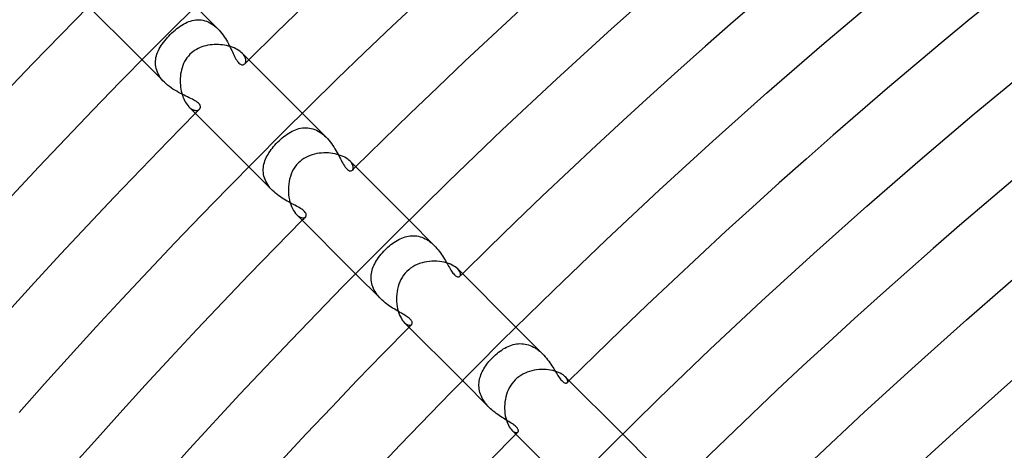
# Model space of a CAD drawing. Header units: millimetres. Extents: x -430 to 430, y -430 to 430.
# Tile 33 of 116: x -249 to -197, y 219 to 242. Entities that reach past the tile are written whole.
import ezdxf

# ---------------------------------------------------------------- set-up
doc = ezdxf.new("R2010")
doc.units = ezdxf.units.MM
doc.layers.add('HIDDEN', color=7, linetype='Continuous')
doc.layers.add('THICK', color=7, linetype='Continuous')

msp = doc.modelspace()

# ---------------------------------------------------------------- linework, layer by layer
at = {"layer": 'HIDDEN'}
for p, q in [((-238.517, 241.346), (-239.705, 242.534)), ((-240.598, 241.423), (-240.508, 241.486)), ((-240.508, 241.486), (-240.419, 241.544)), ((-240.419, 241.544), (-240.329, 241.598)), ((-240.329, 241.598), (-240.238, 241.646)), ((-240.238, 241.646), (-240.147, 241.689)), ((-240.147, 241.689), (-240.056, 241.727)), ((-240.056, 241.727), (-239.963, 241.758)), ((-239.963, 241.758), (-239.871, 241.784)), ((-239.871, 241.784), (-239.777, 241.803)), ((-239.777, 241.803), (-239.684, 241.816)), ((-239.684, 241.816), (-239.59, 241.822)), ((-239.59, 241.822), (-239.496, 241.821)), ((-239.496, 241.821), (-239.401, 241.813)), ((-239.401, 241.813), (-239.307, 241.798)), ((-239.307, 241.798), (-239.212, 241.775)), ((-239.212, 241.775), (-239.119, 241.745)), ((-239.119, 241.745), (-239.027, 241.707)), ((-239.027, 241.707), (-238.937, 241.663)), ((-238.937, 241.663), (-238.848, 241.612)), ((-238.848, 241.612), (-238.76, 241.553)), ((-238.76, 241.553), (-238.676, 241.489)), ((-238.676, 241.489), (-238.594, 241.419)), ((-241.191, 240.88), (-241.116, 240.961)), ((-241.116, 240.961), (-241.039, 241.039)), ((-241.039, 241.039), (-240.952, 241.125)), ((-240.952, 241.125), (-240.864, 241.206)), ((-240.864, 241.206), (-240.776, 241.282)), ((-240.776, 241.282), (-240.687, 241.355)), ((-240.687, 241.355), (-240.598, 241.423)), ((-238.594, 241.419), (-238.516, 241.345)), ((-238.516, 241.345), (-238.442, 241.266)), ((-238.442, 241.266), (-238.37, 241.184)), ((-238.37, 241.184), (-238.302, 241.099)), ((-238.302, 241.099), (-238.238, 241.012)), ((-238.238, 241.012), (-238.176, 240.923)), ((-241.576, 240.367), (-241.522, 240.455)), ((-241.522, 240.455), (-241.463, 240.542)), ((-241.463, 240.542), (-241.401, 240.627)), ((-241.401, 240.627), (-241.334, 240.713)), ((-241.334, 240.713), (-241.264, 240.797)), ((-241.264, 240.797), (-241.191, 240.88)), ((-238.176, 240.923), (-238.118, 240.833)), ((-238.118, 240.833), (-238.063, 240.742)), ((-238.063, 240.742), (-238.011, 240.651)), ((-238.011, 240.651), (-237.962, 240.559)), ((-237.962, 240.559), (-237.915, 240.469)), ((-237.915, 240.469), (-237.87, 240.379)), ((-241.794, 239.824), (-241.772, 239.917)), ((-241.772, 239.917), (-241.743, 240.009)), ((-241.743, 240.009), (-241.709, 240.1)), ((-241.709, 240.1), (-241.67, 240.19)), ((-241.67, 240.19), (-241.625, 240.279)), ((-241.625, 240.279), (-241.576, 240.367)), ((-237.87, 240.379), (-237.827, 240.291)), ((-237.827, 240.291), (-237.786, 240.206)), ((-237.786, 240.206), (-237.746, 240.122)), ((-237.746, 240.122), (-237.708, 240.042)), ((-237.708, 240.042), (-237.67, 239.963)), ((-237.67, 239.963), (-237.633, 239.887)), ((-237.168, 239.992), (-237.219, 240.048)), ((-237.126, 239.937), (-237.168, 239.992)), ((-237.091, 239.882), (-237.126, 239.937)), ((-241.346, 238.517), (-242.533, 239.705)), ((-241.822, 239.539), (-241.82, 239.635)), ((-241.817, 239.444), (-241.822, 239.539)), ((-241.82, 239.635), (-241.81, 239.73)), ((-241.805, 239.347), (-241.817, 239.444)), ((-241.81, 239.73), (-241.794, 239.824)), ((-237.633, 239.887), (-237.595, 239.815)), ((-237.595, 239.815), (-237.557, 239.746)), ((-237.557, 239.746), (-237.518, 239.683)), ((-237.518, 239.683), (-237.479, 239.625)), ((-237.479, 239.625), (-237.439, 239.575)), ((-237.439, 239.575), (-237.399, 239.533)), ((-237.399, 239.533), (-237.36, 239.499)), ((-237.36, 239.499), (-237.322, 239.473)), ((-237.322, 239.473), (-237.284, 239.455)), ((-237.284, 239.455), (-237.246, 239.445)), ((-237.246, 239.445), (-237.211, 239.442)), ((-237.211, 239.442), (-237.177, 239.445)), ((-237.177, 239.445), (-237.146, 239.455)), ((-237.146, 239.455), (-237.118, 239.471)), ((-237.118, 239.471), (-237.093, 239.491)), ((-237.093, 239.491), (-237.069, 239.519)), ((-237.064, 239.828), (-237.091, 239.882)), ((-237.069, 239.519), (-237.051, 239.552)), ((-237.045, 239.775), (-237.064, 239.828)), ((-237.051, 239.552), (-237.037, 239.59)), ((-237.033, 239.725), (-237.045, 239.775)), ((-237.037, 239.59), (-237.03, 239.631)), ((-237.028, 239.676), (-237.033, 239.725)), ((-237.03, 239.631), (-237.028, 239.676)), ((-241.785, 239.251), (-241.805, 239.347)), ((-241.757, 239.154), (-241.785, 239.251)), ((-241.721, 239.058), (-241.757, 239.154)), ((-241.677, 238.963), (-241.721, 239.058)), ((-241.625, 238.869), (-241.677, 238.963)), ((-241.565, 238.778), (-241.625, 238.869)), ((-241.499, 238.688), (-241.565, 238.778)), ((-241.425, 238.601), (-241.499, 238.688)), ((-241.345, 238.516), (-241.425, 238.601)), ((-241.263, 238.438), (-241.345, 238.516)), ((-241.176, 238.363), (-241.263, 238.438)), ((-241.086, 238.292), (-241.176, 238.363)), ((-240.992, 238.224), (-241.086, 238.292)), ((-240.896, 238.159), (-240.992, 238.224)), ((-240.798, 238.097), (-240.896, 238.159)), ((-240.699, 238.039), (-240.798, 238.097)), ((-240.6, 237.984), (-240.699, 238.039)), ((-240.501, 237.931), (-240.6, 237.984)), ((-240.403, 237.881), (-240.501, 237.931)), ((-240.306, 237.834), (-240.403, 237.881)), ((-240.211, 237.788), (-240.306, 237.834)), ((-240.118, 237.744), (-240.211, 237.788)), ((-240.029, 237.702), (-240.118, 237.744)), ((-239.942, 237.66), (-240.029, 237.702)), ((-239.861, 237.619), (-239.942, 237.66)), ((-239.785, 237.578), (-239.861, 237.619)), ((-239.715, 237.538), (-239.785, 237.578)), ((-239.652, 237.497), (-239.715, 237.538)), ((-239.596, 237.456), (-239.652, 237.497)), ((-239.548, 237.415), (-239.596, 237.456)), ((-239.509, 237.373), (-239.548, 237.415)), ((-239.48, 237.334), (-239.509, 237.373)), ((-239.46, 237.297), (-239.48, 237.334)), ((-239.448, 237.264), (-239.46, 237.297)), ((-240.048, 237.219), (-239.995, 237.171)), ((-239.995, 237.171), (-239.943, 237.13)), ((-239.943, 237.13), (-239.891, 237.096)), ((-239.891, 237.096), (-239.84, 237.069)), ((-239.84, 237.069), (-239.79, 237.05)), ((-239.79, 237.05), (-239.743, 237.036)), ((-239.743, 237.036), (-239.697, 237.029)), ((-239.697, 237.029), (-239.654, 237.028)), ((-239.654, 237.028), (-239.615, 237.032)), ((-239.615, 237.032), (-239.578, 237.041)), ((-239.578, 237.041), (-239.545, 237.054)), ((-239.545, 237.054), (-239.516, 237.071)), ((-239.516, 237.071), (-239.491, 237.092)), ((-239.491, 237.092), (-239.478, 237.108)), ((-239.478, 237.108), (-239.466, 237.125)), ((-239.466, 237.125), (-239.456, 237.144)), ((-239.456, 237.144), (-239.449, 237.163)), ((-239.449, 237.163), (-239.444, 237.183)), ((-239.443, 237.233), (-239.448, 237.264)), ((-239.444, 237.183), (-239.442, 237.206)), ((-239.442, 237.206), (-239.443, 237.233)), ((-232.787, 235.615), (-234.048, 236.877)), ((-234.934, 235.709), (-234.848, 235.77)), ((-234.848, 235.77), (-234.761, 235.827)), ((-234.761, 235.827), (-234.673, 235.879)), ((-234.673, 235.879), (-234.585, 235.927)), ((-234.585, 235.927), (-234.496, 235.969)), ((-234.496, 235.969), (-234.406, 236.007)), ((-234.406, 236.007), (-234.316, 236.039)), ((-234.316, 236.039), (-234.224, 236.066)), ((-234.224, 236.066), (-234.132, 236.087)), ((-234.132, 236.087), (-234.04, 236.102)), ((-234.04, 236.102), (-233.947, 236.111)), ((-233.947, 236.111), (-233.853, 236.113)), ((-233.853, 236.113), (-233.76, 236.109)), ((-233.76, 236.109), (-233.666, 236.098)), ((-233.666, 236.098), (-233.572, 236.079)), ((-233.572, 236.079), (-233.479, 236.054)), ((-233.479, 236.054), (-233.386, 236.021)), ((-233.386, 236.021), (-233.294, 235.982)), ((-233.294, 235.982), (-233.204, 235.936)), ((-233.204, 235.936), (-233.116, 235.883)), ((-233.116, 235.883), (-233.03, 235.824)), ((-233.03, 235.824), (-232.946, 235.759)), ((-232.946, 235.759), (-232.864, 235.689)), ((-235.565, 235.116), (-235.496, 235.195)), ((-235.496, 235.195), (-235.424, 235.274)), ((-235.424, 235.274), (-235.35, 235.35)), ((-235.35, 235.35), (-235.269, 235.428)), ((-235.269, 235.428), (-235.187, 235.503)), ((-235.187, 235.503), (-235.104, 235.575)), ((-235.104, 235.575), (-235.02, 235.644)), ((-235.02, 235.644), (-234.934, 235.709)), ((-232.864, 235.689), (-232.786, 235.614)), ((-232.786, 235.614), (-232.71, 235.535)), ((-232.71, 235.535), (-232.637, 235.452)), ((-232.637, 235.452), (-232.568, 235.365)), ((-232.568, 235.365), (-232.501, 235.277)), ((-232.501, 235.277), (-232.438, 235.187)), ((-235.908, 234.62), (-235.861, 234.705)), ((-235.861, 234.705), (-235.809, 234.789)), ((-235.809, 234.789), (-235.753, 234.872)), ((-235.753, 234.872), (-235.694, 234.954)), ((-235.694, 234.954), (-235.631, 235.036)), ((-235.631, 235.036), (-235.565, 235.116)), ((-232.438, 235.187), (-232.378, 235.096)), ((-232.378, 235.096), (-232.321, 235.004)), ((-232.321, 235.004), (-232.267, 234.913)), ((-232.267, 234.913), (-232.216, 234.822)), ((-232.216, 234.822), (-232.166, 234.732)), ((-232.166, 234.732), (-232.119, 234.644)), ((-236.094, 234.096), (-236.076, 234.185)), ((-236.076, 234.185), (-236.052, 234.274)), ((-236.052, 234.274), (-236.024, 234.362)), ((-236.024, 234.362), (-235.99, 234.449)), ((-235.99, 234.449), (-235.951, 234.535)), ((-235.951, 234.535), (-235.908, 234.62)), ((-232.119, 234.644), (-232.074, 234.558)), ((-232.074, 234.558), (-232.03, 234.474)), ((-232.03, 234.474), (-231.988, 234.393)), ((-231.988, 234.393), (-231.947, 234.316)), ((-231.947, 234.316), (-231.906, 234.243)), ((-231.906, 234.243), (-231.864, 234.17)), ((-231.864, 234.17), (-231.817, 234.096)), ((-231.463, 234.286), (-231.516, 234.344)), ((-231.42, 234.229), (-231.463, 234.286)), ((-231.388, 234.173), (-231.42, 234.229)), ((-231.365, 234.119), (-231.388, 234.173)), ((-235.615, 232.787), (-236.877, 234.048)), ((-236.113, 233.826), (-236.112, 233.917)), ((-236.106, 233.735), (-236.113, 233.826)), ((-236.112, 233.917), (-236.106, 234.007)), ((-236.106, 234.007), (-236.094, 234.096)), ((-236.094, 233.644), (-236.106, 233.735)), ((-236.075, 233.552), (-236.094, 233.644)), ((-231.817, 234.096), (-231.766, 234.023)), ((-231.766, 234.023), (-231.71, 233.956)), ((-231.71, 233.956), (-231.651, 233.9)), ((-231.651, 233.9), (-231.594, 233.862)), ((-231.594, 233.862), (-231.543, 233.841)), ((-231.543, 233.841), (-231.498, 233.835)), ((-231.498, 233.835), (-231.458, 233.839)), ((-231.458, 233.839), (-231.424, 233.853)), ((-231.424, 233.853), (-231.395, 233.875)), ((-231.395, 233.875), (-231.373, 233.902)), ((-231.373, 233.902), (-231.357, 233.936)), ((-231.351, 234.067), (-231.365, 234.119)), ((-231.357, 233.936), (-231.347, 233.976)), ((-231.345, 234.019), (-231.351, 234.067)), ((-231.347, 233.976), (-231.345, 234.019)), ((-236.049, 233.462), (-236.075, 233.552)), ((-236.016, 233.372), (-236.049, 233.462)), ((-235.977, 233.283), (-236.016, 233.372)), ((-235.931, 233.195), (-235.977, 233.283)), ((-235.878, 233.109), (-235.931, 233.195)), ((-235.82, 233.024), (-235.878, 233.109)), ((-235.757, 232.942), (-235.82, 233.024)), ((-235.688, 232.863), (-235.757, 232.942)), ((-235.615, 232.787), (-235.688, 232.863)), ((-235.539, 232.714), (-235.615, 232.787)), ((-235.459, 232.643), (-235.539, 232.714)), ((-235.376, 232.576), (-235.459, 232.643)), ((-235.292, 232.512), (-235.376, 232.576)), ((-235.206, 232.451), (-235.292, 232.512)), ((-235.118, 232.393), (-235.206, 232.451)), ((-235.03, 232.337), (-235.118, 232.393)), ((-234.942, 232.284), (-235.03, 232.337)), ((-234.854, 232.234), (-234.942, 232.284)), ((-234.767, 232.185), (-234.854, 232.234)), ((-234.681, 232.139), (-234.767, 232.185)), ((-234.596, 232.094), (-234.681, 232.139)), ((-234.514, 232.051), (-234.596, 232.094)), ((-234.434, 232.01), (-234.514, 232.051)), ((-234.358, 231.969), (-234.434, 232.01)), ((-234.284, 231.929), (-234.358, 231.969)), ((-234.212, 231.888), (-234.284, 231.929)), ((-234.143, 231.847), (-234.212, 231.888)), ((-234.078, 231.806), (-234.143, 231.847)), ((-234.019, 231.763), (-234.078, 231.806)), ((-233.967, 231.72), (-234.019, 231.763)), ((-233.923, 231.677), (-233.967, 231.72)), ((-233.888, 231.635), (-233.923, 231.677)), ((-233.863, 231.594), (-233.888, 231.635)), ((-233.845, 231.555), (-233.863, 231.594)), ((-233.836, 231.517), (-233.845, 231.555)), ((-234.344, 231.516), (-234.28, 231.458)), ((-234.28, 231.458), (-234.216, 231.412)), ((-234.216, 231.412), (-234.154, 231.379)), ((-234.154, 231.379), (-234.095, 231.357)), ((-234.095, 231.357), (-234.039, 231.347)), ((-234.039, 231.347), (-233.989, 231.346)), ((-233.989, 231.346), (-233.944, 231.354)), ((-233.944, 231.354), (-233.906, 231.371)), ((-233.906, 231.371), (-233.875, 231.395)), ((-233.875, 231.395), (-233.855, 231.42)), ((-233.855, 231.42), (-233.842, 231.449)), ((-233.842, 231.449), (-233.835, 231.482)), ((-233.835, 231.482), (-233.836, 231.517)), ((-227.054, 229.883), (-228.391, 231.22)), ((-229.35, 229.93), (-229.27, 229.991)), ((-229.27, 229.991), (-229.189, 230.049)), ((-229.189, 230.049), (-229.107, 230.103)), ((-229.107, 230.103), (-229.024, 230.153)), ((-229.024, 230.153), (-228.94, 230.199)), ((-228.94, 230.199), (-228.856, 230.241)), ((-228.856, 230.241), (-228.771, 230.279)), ((-228.771, 230.279), (-228.685, 230.312)), ((-228.685, 230.312), (-228.598, 230.34)), ((-228.598, 230.34), (-228.511, 230.363)), ((-228.511, 230.363), (-228.423, 230.381)), ((-228.423, 230.381), (-228.334, 230.394)), ((-228.334, 230.394), (-228.245, 230.401)), ((-228.245, 230.401), (-228.156, 230.403)), ((-228.156, 230.403), (-228.066, 230.398)), ((-228.066, 230.398), (-227.977, 230.388)), ((-227.977, 230.388), (-227.887, 230.371)), ((-227.887, 230.371), (-227.798, 230.348)), ((-227.798, 230.348), (-227.708, 230.318)), ((-227.708, 230.318), (-227.621, 230.283)), ((-227.621, 230.283), (-227.534, 230.242)), ((-227.534, 230.242), (-227.449, 230.195)), ((-227.449, 230.195), (-227.366, 230.142)), ((-227.366, 230.142), (-227.284, 230.083)), ((-227.284, 230.083), (-227.204, 230.02)), ((-227.204, 230.02), (-227.127, 229.953)), ((-229.876, 229.417), (-229.806, 229.498)), ((-229.806, 229.498), (-229.733, 229.579)), ((-229.733, 229.579), (-229.657, 229.657)), ((-229.657, 229.657), (-229.583, 229.729)), ((-229.583, 229.729), (-229.507, 229.799)), ((-229.507, 229.799), (-229.429, 229.866)), ((-229.429, 229.866), (-229.35, 229.93)), ((-227.127, 229.953), (-227.053, 229.882)), ((-227.053, 229.882), (-226.983, 229.809)), ((-226.983, 229.809), (-226.916, 229.733)), ((-226.916, 229.733), (-226.851, 229.655)), ((-226.851, 229.655), (-226.789, 229.575)), ((-226.789, 229.575), (-226.73, 229.494)), ((-226.73, 229.494), (-226.673, 229.413)), ((-230.212, 228.916), (-230.167, 229)), ((-230.167, 229), (-230.117, 229.084)), ((-230.117, 229.084), (-230.063, 229.167)), ((-230.063, 229.167), (-230.005, 229.251)), ((-230.005, 229.251), (-229.943, 229.334)), ((-229.943, 229.334), (-229.876, 229.417)), ((-226.673, 229.413), (-226.619, 229.331)), ((-226.619, 229.331), (-226.567, 229.249)), ((-226.567, 229.249), (-226.517, 229.168)), ((-226.517, 229.168), (-226.469, 229.088)), ((-226.469, 229.088), (-226.423, 229.008)), ((-226.423, 229.008), (-226.379, 228.931)), ((-230.385, 228.403), (-230.368, 228.491)), ((-230.368, 228.491), (-230.346, 228.577)), ((-230.346, 228.577), (-230.319, 228.663)), ((-230.319, 228.663), (-230.288, 228.748)), ((-230.288, 228.748), (-230.252, 228.832)), ((-230.252, 228.832), (-230.212, 228.916)), ((-226.379, 228.931), (-226.336, 228.855)), ((-226.336, 228.855), (-226.294, 228.782)), ((-226.294, 228.782), (-226.254, 228.712)), ((-226.254, 228.712), (-226.214, 228.645)), ((-226.214, 228.645), (-226.176, 228.582)), ((-226.176, 228.582), (-226.138, 228.523)), ((-226.138, 228.523), (-226.1, 228.469)), ((-226.1, 228.469), (-226.064, 228.42)), ((-226.064, 228.42), (-226.028, 228.376)), ((-225.759, 228.581), (-225.814, 228.642)), ((-225.717, 228.521), (-225.759, 228.581)), ((-225.688, 228.464), (-225.717, 228.521)), ((-225.671, 228.41), (-225.688, 228.464)), ((-229.883, 227.054), (-231.22, 228.391)), ((-230.402, 228.228), (-230.396, 228.316)), ((-230.402, 228.139), (-230.402, 228.228)), ((-230.397, 228.05), (-230.402, 228.139)), ((-230.385, 227.962), (-230.397, 228.05)), ((-230.396, 228.316), (-230.385, 228.403)), ((-230.368, 227.874), (-230.385, 227.962)), ((-226.028, 228.376), (-225.992, 228.337)), ((-225.992, 228.337), (-225.957, 228.304)), ((-225.957, 228.304), (-225.923, 228.276)), ((-225.923, 228.276), (-225.891, 228.254)), ((-225.891, 228.254), (-225.86, 228.238)), ((-225.86, 228.238), (-225.831, 228.228)), ((-225.831, 228.228), (-225.804, 228.222)), ((-225.804, 228.222), (-225.779, 228.221)), ((-225.779, 228.221), (-225.757, 228.224)), ((-225.757, 228.224), (-225.736, 228.23)), ((-225.736, 228.23), (-225.718, 228.24)), ((-225.718, 228.24), (-225.703, 228.253)), ((-225.703, 228.253), (-225.681, 228.282)), ((-225.681, 228.282), (-225.668, 228.318)), ((-225.665, 228.361), (-225.671, 228.41)), ((-225.668, 228.318), (-225.665, 228.361)), ((-230.344, 227.786), (-230.368, 227.874)), ((-230.315, 227.698), (-230.344, 227.786)), ((-230.279, 227.611), (-230.315, 227.698)), ((-230.237, 227.526), (-230.279, 227.611)), ((-230.19, 227.442), (-230.237, 227.526)), ((-230.138, 227.36), (-230.19, 227.442)), ((-230.081, 227.28), (-230.138, 227.36)), ((-230.018, 227.202), (-230.081, 227.28)), ((-229.951, 227.126), (-230.018, 227.202)), ((-229.881, 227.053), (-229.951, 227.126)), ((-229.81, 226.984), (-229.881, 227.053)), ((-229.735, 226.918), (-229.81, 226.984)), ((-229.659, 226.854), (-229.735, 226.918)), ((-229.581, 226.793), (-229.659, 226.854)), ((-229.501, 226.735), (-229.581, 226.793)), ((-229.421, 226.678), (-229.501, 226.735)), ((-229.34, 226.625), (-229.421, 226.678)), ((-229.26, 226.573), (-229.34, 226.625)), ((-229.18, 226.524), (-229.26, 226.573)), ((-229.1, 226.477), (-229.18, 226.524)), ((-229.022, 226.431), (-229.1, 226.477)), ((-228.946, 226.387), (-229.022, 226.431)), ((-228.871, 226.345), (-228.946, 226.387)), ((-228.799, 226.304), (-228.871, 226.345)), ((-228.73, 226.264), (-228.799, 226.304)), ((-228.664, 226.225), (-228.73, 226.264)), ((-228.601, 226.187), (-228.664, 226.225)), ((-228.642, 225.814), (-228.581, 225.759)), ((-228.541, 226.149), (-228.601, 226.187)), ((-228.486, 226.113), (-228.541, 226.149)), ((-228.436, 226.076), (-228.486, 226.113)), ((-228.391, 226.04), (-228.436, 226.076)), ((-228.351, 226.005), (-228.391, 226.04)), ((-228.316, 225.971), (-228.351, 226.005)), ((-228.287, 225.938), (-228.316, 225.971)), ((-228.263, 225.905), (-228.287, 225.938)), ((-228.245, 225.873), (-228.263, 225.905)), ((-228.232, 225.843), (-228.245, 225.873)), ((-228.224, 225.814), (-228.232, 225.843)), ((-228.221, 225.787), (-228.224, 225.814)), ((-228.581, 225.759), (-228.521, 225.717)), ((-228.521, 225.717), (-228.464, 225.688)), ((-228.464, 225.688), (-228.41, 225.671)), ((-228.41, 225.671), (-228.361, 225.665)), ((-228.361, 225.665), (-228.318, 225.668)), ((-228.318, 225.668), (-228.282, 225.681)), ((-228.282, 225.681), (-228.253, 225.703)), ((-228.253, 225.703), (-228.239, 225.72)), ((-228.239, 225.72), (-228.229, 225.74)), ((-228.229, 225.74), (-228.223, 225.762)), ((-228.223, 225.762), (-228.221, 225.787)), ((-221.319, 224.148), (-222.734, 225.563)), ((-223.648, 224.237), (-223.566, 224.298)), ((-223.566, 224.298), (-223.483, 224.355)), ((-223.483, 224.355), (-223.399, 224.409)), ((-223.399, 224.409), (-223.314, 224.458)), ((-223.314, 224.458), (-223.228, 224.504)), ((-223.228, 224.504), (-223.142, 224.544)), ((-223.142, 224.544), (-223.054, 224.581)), ((-223.054, 224.581), (-222.966, 224.612)), ((-222.966, 224.612), (-222.878, 224.638)), ((-222.878, 224.638), (-222.788, 224.66)), ((-222.788, 224.66), (-222.698, 224.676)), ((-222.698, 224.676), (-222.608, 224.686)), ((-222.608, 224.686), (-222.517, 224.691)), ((-222.517, 224.691), (-222.425, 224.69)), ((-222.425, 224.69), (-222.334, 224.682)), ((-222.334, 224.682), (-222.243, 224.669)), ((-222.243, 224.669), (-222.152, 224.65)), ((-222.152, 224.65), (-222.062, 224.624)), ((-222.062, 224.624), (-221.973, 224.593)), ((-221.973, 224.593), (-221.884, 224.555)), ((-221.884, 224.555), (-221.796, 224.511)), ((-221.796, 224.511), (-221.711, 224.462)), ((-221.711, 224.462), (-221.628, 224.408)), ((-221.628, 224.408), (-221.547, 224.349)), ((-221.547, 224.349), (-221.468, 224.285)), ((-221.468, 224.285), (-221.392, 224.217)), ((-224.217, 223.674), (-224.157, 223.748)), ((-224.157, 223.748), (-224.094, 223.821)), ((-224.094, 223.821), (-224.028, 223.892)), ((-224.028, 223.892), (-223.961, 223.961)), ((-223.961, 223.961), (-223.885, 224.035)), ((-223.885, 224.035), (-223.807, 224.105)), ((-223.807, 224.105), (-223.728, 224.173)), ((-223.728, 224.173), (-223.648, 224.237)), ((-221.392, 224.217), (-221.318, 224.146)), ((-221.318, 224.146), (-221.248, 224.073)), ((-221.248, 224.073), (-221.18, 223.998)), ((-221.18, 223.998), (-221.115, 223.921)), ((-221.115, 223.921), (-221.053, 223.842)), ((-221.053, 223.842), (-220.993, 223.762)), ((-220.993, 223.762), (-220.936, 223.683)), ((-224.551, 223.126), (-224.514, 223.207)), ((-224.514, 223.207), (-224.473, 223.287)), ((-224.473, 223.287), (-224.429, 223.366)), ((-224.429, 223.366), (-224.38, 223.445)), ((-224.38, 223.445), (-224.329, 223.522)), ((-224.329, 223.522), (-224.275, 223.598)), ((-224.275, 223.598), (-224.217, 223.674)), ((-220.936, 223.683), (-220.882, 223.603)), ((-220.882, 223.603), (-220.83, 223.524)), ((-220.83, 223.524), (-220.779, 223.446)), ((-220.779, 223.446), (-220.731, 223.369)), ((-220.731, 223.369), (-220.685, 223.294)), ((-220.685, 223.294), (-220.64, 223.22)), ((-220.64, 223.22), (-220.596, 223.149)), ((-224.148, 221.319), (-225.563, 222.734)), ((-224.685, 222.625), (-224.674, 222.71)), ((-224.674, 222.71), (-224.658, 222.794)), ((-224.658, 222.794), (-224.638, 222.878)), ((-224.638, 222.878), (-224.614, 222.962)), ((-224.614, 222.962), (-224.585, 223.044)), ((-224.585, 223.044), (-224.551, 223.126)), ((-220.596, 223.149), (-220.552, 223.079)), ((-220.552, 223.079), (-220.51, 223.013)), ((-220.51, 223.013), (-220.468, 222.949)), ((-220.468, 222.949), (-220.427, 222.889)), ((-220.427, 222.889), (-220.386, 222.834)), ((-220.386, 222.834), (-220.346, 222.783)), ((-220.346, 222.783), (-220.307, 222.739)), ((-220.307, 222.739), (-220.269, 222.701)), ((-220.269, 222.701), (-220.232, 222.67)), ((-220.069, 222.892), (-220.114, 222.943)), ((-220.034, 222.843), (-220.069, 222.892)), ((-220.009, 222.796), (-220.034, 222.843)), ((-219.993, 222.753), (-220.009, 222.796)), ((-219.987, 222.713), (-219.993, 222.753)), ((-219.989, 222.679), (-219.987, 222.713)), ((-224.691, 222.454), (-224.69, 222.539)), ((-224.686, 222.368), (-224.691, 222.454)), ((-224.69, 222.539), (-224.685, 222.625)), ((-224.676, 222.282), (-224.686, 222.368)), ((-224.66, 222.196), (-224.676, 222.282)), ((-224.638, 222.109), (-224.66, 222.196)), ((-220.232, 222.67), (-220.198, 222.644)), ((-220.198, 222.644), (-220.164, 222.624)), ((-220.164, 222.624), (-220.133, 222.611)), ((-220.133, 222.611), (-220.103, 222.604)), ((-220.103, 222.604), (-220.077, 222.602)), ((-220.077, 222.602), (-220.053, 222.605)), ((-220.053, 222.605), (-220.032, 222.613)), ((-220.032, 222.613), (-220.015, 222.626)), ((-220.015, 222.626), (-219.998, 222.649)), ((-219.998, 222.649), (-219.989, 222.679)), ((-224.612, 222.024), (-224.638, 222.109)), ((-224.579, 221.94), (-224.612, 222.024)), ((-224.542, 221.857), (-224.579, 221.94)), ((-224.499, 221.775), (-224.542, 221.857)), ((-224.451, 221.694), (-224.499, 221.775)), ((-224.398, 221.614), (-224.451, 221.694)), ((-224.34, 221.537), (-224.398, 221.614)), ((-224.279, 221.462), (-224.34, 221.537)), ((-224.215, 221.389), (-224.279, 221.462)), ((-224.148, 221.319), (-224.215, 221.389)), ((-224.077, 221.251), (-224.148, 221.319)), ((-224.003, 221.185), (-224.077, 221.251)), ((-223.928, 221.121), (-224.003, 221.185)), ((-223.851, 221.06), (-223.928, 221.121)), ((-223.774, 221.002), (-223.851, 221.06)), ((-223.696, 220.946), (-223.774, 221.002)), ((-223.618, 220.892), (-223.696, 220.946)), ((-223.541, 220.84), (-223.618, 220.892)), ((-223.464, 220.791), (-223.541, 220.84)), ((-223.388, 220.743), (-223.464, 220.791)), ((-223.314, 220.697), (-223.388, 220.743)), ((-223.241, 220.652), (-223.314, 220.697)), ((-223.171, 220.609), (-223.241, 220.652)), ((-223.103, 220.567), (-223.171, 220.609)), ((-223.038, 220.526), (-223.103, 220.567)), ((-222.977, 220.487), (-223.038, 220.526)), ((-222.919, 220.448), (-222.977, 220.487)), ((-222.943, 220.114), (-222.892, 220.068)), ((-222.866, 220.41), (-222.919, 220.448)), ((-222.817, 220.372), (-222.866, 220.41)), ((-222.772, 220.336), (-222.817, 220.372)), ((-222.733, 220.301), (-222.772, 220.336)), ((-222.699, 220.266), (-222.733, 220.301)), ((-222.67, 220.233), (-222.699, 220.266)), ((-222.646, 220.201), (-222.67, 220.233)), ((-222.627, 220.17), (-222.646, 220.201)), ((-222.614, 220.141), (-222.627, 220.17)), ((-222.605, 220.114), (-222.614, 220.141)), ((-222.602, 220.089), (-222.605, 220.114)), ((-222.602, 220.066), (-222.602, 220.089)), ((-222.892, 220.068), (-222.843, 220.033)), ((-222.843, 220.033), (-222.796, 220.008)), ((-222.796, 220.008), (-222.752, 219.993)), ((-222.752, 219.993), (-222.713, 219.987)), ((-222.713, 219.987), (-222.678, 219.989)), ((-222.678, 219.989), (-222.649, 219.998)), ((-222.649, 219.998), (-222.626, 220.015)), ((-222.626, 220.015), (-222.615, 220.029)), ((-222.615, 220.029), (-222.607, 220.046)), ((-222.607, 220.046), (-222.602, 220.066)), ((-215.582, 218.411), (-217.077, 219.906))]:
    msp.add_line(p, q, dxfattribs=at)
for radius, start, end in [(337, 134.65998, 134.7116), (337, 135.2884, 135.34002), (329, 134.65167, 134.69464), (329, 135.30536, 135.34833), (321, 134.64302, 134.67814), (321, 135.32186, 135.35698), (313, 134.63391, 134.66193), (313, 135.33807, 135.36609)]:
    msp.add_arc((0, 0), radius, start, end, dxfattribs=at)
at = {"layer": 'THICK'}
for p, q in [((-217.663, 241.346), (-214.719, 243.969)), ((-242.533, 239.705), (-245.754, 242.925)), ((-240.755, 241.491), (-239.278, 242.955)), ((-229.283, 241.491), (-227.806, 242.886)), ((-206.532, 240.486), (-203.6, 242.973)), ((-242.224, 240.018), (-240.755, 241.491)), ((-230.752, 240.088), (-229.283, 241.491)), ((-220.574, 238.688), (-217.663, 241.346)), ((-239.255, 240.422), (-239.359, 240.389)), ((-239.149, 240.45), (-239.255, 240.422)), ((-239.041, 240.473), (-239.149, 240.45)), ((-238.932, 240.491), (-239.041, 240.473)), ((-238.822, 240.503), (-238.932, 240.491)), ((-238.711, 240.511), (-238.822, 240.503)), ((-238.6, 240.514), (-238.711, 240.511)), ((-238.49, 240.512), (-238.6, 240.514)), ((-238.379, 240.505), (-238.49, 240.512)), ((-238.269, 240.494), (-238.379, 240.505)), ((-238.161, 240.478), (-238.269, 240.494)), ((-238.055, 240.457), (-238.161, 240.478)), ((-237.951, 240.432), (-238.055, 240.457)), ((-237.85, 240.403), (-237.951, 240.432)), ((-209.434, 237.963), (-206.532, 240.486)), ((-243.684, 238.536), (-242.224, 240.018)), ((-240.079, 239.907), (-240.153, 239.812)), ((-239.996, 239.996), (-240.079, 239.907)), ((-239.919, 240.068), (-239.996, 239.996)), ((-239.836, 240.136), (-239.919, 240.068)), ((-239.748, 240.198), (-239.836, 240.136)), ((-239.656, 240.254), (-239.748, 240.198)), ((-239.561, 240.305), (-239.656, 240.254)), ((-239.461, 240.35), (-239.561, 240.305)), ((-239.359, 240.389), (-239.461, 240.35)), ((-237.753, 240.37), (-237.85, 240.403)), ((-237.659, 240.332), (-237.753, 240.37)), ((-237.57, 240.291), (-237.659, 240.332)), ((-237.487, 240.247), (-237.57, 240.291)), ((-237.41, 240.2), (-237.487, 240.247)), ((-237.34, 240.151), (-237.41, 240.2)), ((-237.276, 240.1), (-237.34, 240.151)), ((-237.219, 240.048), (-237.276, 240.1)), ((-234.048, 236.877), (-237.22, 240.048)), ((-232.213, 238.676), (-230.752, 240.088)), ((-240.375, 239.398), (-240.413, 239.287)), ((-240.33, 239.506), (-240.375, 239.398)), ((-240.279, 239.611), (-240.33, 239.506)), ((-240.22, 239.714), (-240.279, 239.611)), ((-240.153, 239.812), (-240.22, 239.714)), ((-240.489, 238.947), (-240.503, 238.832)), ((-240.469, 239.062), (-240.489, 238.947)), ((-240.444, 239.175), (-240.469, 239.062)), ((-240.413, 239.287), (-240.444, 239.175)), ((-198.462, 236.842), (-195.574, 239.231)), ((-245.134, 237.045), (-243.684, 238.536)), ((-240.511, 238.717), (-240.514, 238.601)), ((-240.514, 238.601), (-240.512, 238.487)), ((-240.512, 238.487), (-240.505, 238.373)), ((-240.503, 238.832), (-240.511, 238.717)), ((-240.505, 238.373), (-240.493, 238.261)), ((-233.664, 237.255), (-232.213, 238.676)), ((-223.453, 235.995), (-220.574, 238.688)), ((-240.493, 238.261), (-240.476, 238.151)), ((-240.476, 238.151), (-240.454, 238.043)), ((-240.454, 238.043), (-240.429, 237.939)), ((-240.429, 237.939), (-240.399, 237.837)), ((-240.399, 237.837), (-240.365, 237.74)), ((-212.305, 235.405), (-209.434, 237.963)), ((-240.365, 237.74), (-240.327, 237.647)), ((-240.327, 237.647), (-240.286, 237.56)), ((-240.286, 237.56), (-240.243, 237.479)), ((-240.243, 237.479), (-240.196, 237.404)), ((-240.196, 237.404), (-240.148, 237.335)), ((-240.148, 237.335), (-240.098, 237.273)), ((-246.576, 235.545), (-245.134, 237.045)), ((-240.098, 237.273), (-240.048, 237.219)), ((-236.877, 234.048), (-240.048, 237.22)), ((-235.107, 235.825), (-233.664, 237.255)), ((-201.32, 234.417), (-198.462, 236.842)), ((-236.541, 234.387), (-235.107, 235.825)), ((-226.299, 233.268), (-223.453, 235.995)), ((-248.008, 234.036), (-246.576, 235.545)), ((-215.145, 232.813), (-212.305, 235.405)), ((-233.517, 234.683), (-233.634, 234.643)), ((-233.398, 234.716), (-233.517, 234.683)), ((-233.277, 234.742), (-233.398, 234.716)), ((-233.155, 234.762), (-233.277, 234.742)), ((-233.032, 234.775), (-233.155, 234.762)), ((-232.909, 234.782), (-233.032, 234.775)), ((-232.786, 234.783), (-232.909, 234.782)), ((-232.664, 234.779), (-232.786, 234.783)), ((-232.544, 234.768), (-232.664, 234.779)), ((-232.425, 234.751), (-232.544, 234.768)), ((-232.309, 234.73), (-232.425, 234.751)), ((-232.196, 234.702), (-232.309, 234.73)), ((-232.088, 234.67), (-232.196, 234.702)), ((-237.967, 232.94), (-236.541, 234.387)), ((-234.252, 234.252), (-234.347, 234.147)), ((-234.162, 234.335), (-234.252, 234.252)), ((-234.065, 234.412), (-234.162, 234.335)), ((-233.963, 234.481), (-234.065, 234.412)), ((-233.857, 234.542), (-233.963, 234.481)), ((-233.747, 234.596), (-233.857, 234.542)), ((-233.634, 234.643), (-233.747, 234.596)), ((-231.985, 234.633), (-232.088, 234.67)), ((-231.889, 234.592), (-231.985, 234.633)), ((-231.798, 234.548), (-231.889, 234.592)), ((-231.715, 234.5), (-231.798, 234.548)), ((-231.64, 234.449), (-231.715, 234.5)), ((-231.573, 234.397), (-231.64, 234.449)), ((-231.516, 234.344), (-231.573, 234.397)), ((-228.391, 231.22), (-231.516, 234.344)), ((-204.148, 231.958), (-201.32, 234.417)), ((-249.431, 232.519), (-248.008, 234.036)), ((-234.631, 233.665), (-234.678, 233.532)), ((-234.575, 233.793), (-234.631, 233.665)), ((-234.509, 233.917), (-234.575, 233.793)), ((-234.433, 234.035), (-234.509, 233.917)), ((-234.347, 234.147), (-234.433, 234.035)), ((-234.766, 233.122), (-234.779, 232.983)), ((-234.745, 233.26), (-234.766, 233.122)), ((-234.716, 233.397), (-234.745, 233.26)), ((-234.678, 233.532), (-234.716, 233.397)), ((-229.112, 230.506), (-226.299, 233.268)), ((-239.383, 231.484), (-237.967, 232.94)), ((-234.779, 232.983), (-234.784, 232.843)), ((-234.784, 232.843), (-234.781, 232.705)), ((-234.781, 232.705), (-234.77, 232.568)), ((-217.953, 230.186), (-215.145, 232.813)), ((-234.77, 232.568), (-234.753, 232.434)), ((-234.753, 232.434), (-234.728, 232.304)), ((-234.728, 232.304), (-234.697, 232.178)), ((-234.697, 232.178), (-234.66, 232.058)), ((-234.66, 232.058), (-234.617, 231.944)), ((-234.617, 231.944), (-234.569, 231.839)), ((-234.569, 231.839), (-234.517, 231.743)), ((-234.517, 231.743), (-234.461, 231.657)), ((-234.461, 231.657), (-234.403, 231.581)), ((-234.403, 231.581), (-234.344, 231.516)), ((-206.947, 229.464), (-204.148, 231.958)), ((-240.791, 230.019), (-239.383, 231.484)), ((-231.22, 228.391), (-234.344, 231.516)), ((-231.891, 227.71), (-229.112, 230.506)), ((-242.19, 228.546), (-240.791, 230.019)), ((-220.729, 227.526), (-217.953, 230.186)), ((-209.715, 226.937), (-206.947, 229.464)), ((-227.703, 228.97), (-227.831, 228.93)), ((-227.573, 229.003), (-227.703, 228.97)), ((-227.441, 229.027), (-227.573, 229.003)), ((-227.308, 229.044), (-227.441, 229.027)), ((-227.176, 229.054), (-227.308, 229.044)), ((-227.044, 229.056), (-227.176, 229.054)), ((-226.913, 229.051), (-227.044, 229.056)), ((-226.784, 229.04), (-226.913, 229.051)), ((-226.657, 229.022), (-226.784, 229.04)), ((-226.535, 228.998), (-226.657, 229.022)), ((-226.418, 228.967), (-226.535, 228.998)), ((-226.307, 228.932), (-226.418, 228.967)), ((-243.579, 227.064), (-242.19, 228.546)), ((-228.51, 228.51), (-228.601, 228.412)), ((-228.411, 228.602), (-228.51, 228.51)), ((-228.306, 228.685), (-228.411, 228.602)), ((-228.194, 228.759), (-228.306, 228.685)), ((-228.077, 228.824), (-228.194, 228.759)), ((-227.956, 228.881), (-228.077, 228.824)), ((-227.831, 228.93), (-227.956, 228.881)), ((-226.203, 228.892), (-226.307, 228.932)), ((-226.106, 228.847), (-226.203, 228.892)), ((-226.018, 228.798), (-226.106, 228.847)), ((-225.94, 228.748), (-226.018, 228.798)), ((-225.872, 228.695), (-225.94, 228.748)), ((-225.814, 228.642), (-225.872, 228.695)), ((-222.734, 225.563), (-225.814, 228.643)), ((-228.881, 227.958), (-228.929, 227.833)), ((-228.823, 228.079), (-228.881, 227.958)), ((-228.758, 228.196), (-228.823, 228.079)), ((-228.684, 228.307), (-228.758, 228.196)), ((-228.601, 228.412), (-228.684, 228.307)), ((-198.863, 225.952), (-196.108, 228.348)), ((-234.636, 224.88), (-231.891, 227.71)), ((-229.027, 227.444), (-229.044, 227.312)), ((-229.002, 227.576), (-229.027, 227.444)), ((-228.97, 227.706), (-229.002, 227.576)), ((-228.929, 227.833), (-228.97, 227.706)), ((-223.472, 224.832), (-220.729, 227.526)), ((-244.96, 225.574), (-243.579, 227.064)), ((-229.053, 227.179), (-229.056, 227.047)), ((-229.056, 227.047), (-229.051, 226.916)), ((-229.044, 227.312), (-229.053, 227.179)), ((-229.051, 226.916), (-229.04, 226.786)), ((-212.452, 224.377), (-209.715, 226.937)), ((-229.04, 226.786), (-229.022, 226.66)), ((-229.022, 226.66), (-228.998, 226.538)), ((-228.998, 226.538), (-228.968, 226.421)), ((-228.968, 226.421), (-228.933, 226.31)), ((-228.933, 226.31), (-228.892, 226.204)), ((-228.892, 226.204), (-228.847, 226.108)), ((-228.847, 226.108), (-228.799, 226.02)), ((-228.799, 226.02), (-228.749, 225.941)), ((-228.749, 225.941), (-228.696, 225.872)), ((-228.696, 225.872), (-228.642, 225.814)), ((-225.563, 222.734), (-228.642, 225.814)), ((-201.589, 223.524), (-198.863, 225.952)), ((-246.331, 224.076), (-244.96, 225.574)), ((-237.346, 222.018), (-234.636, 224.88)), ((-226.183, 222.104), (-223.472, 224.832)), ((-215.158, 221.784), (-212.452, 224.377)), ((-247.694, 222.569), (-246.331, 224.076)), ((-222.01, 223.225), (-222.131, 223.183)), ((-221.886, 223.26), (-222.01, 223.225)), ((-221.761, 223.288), (-221.886, 223.26)), ((-221.635, 223.309), (-221.761, 223.288)), ((-221.508, 223.322), (-221.635, 223.309)), ((-221.381, 223.329), (-221.508, 223.322)), ((-221.255, 223.33), (-221.381, 223.329)), ((-221.132, 223.324), (-221.255, 223.33)), ((-221.01, 223.312), (-221.132, 223.324)), ((-220.892, 223.294), (-221.01, 223.312)), ((-220.777, 223.27), (-220.892, 223.294)), ((-220.667, 223.241), (-220.777, 223.27)), ((-220.564, 223.208), (-220.667, 223.241)), ((-220.469, 223.17), (-220.564, 223.208)), ((-204.286, 221.062), (-201.589, 223.524)), ((-222.772, 222.772), (-222.861, 222.676)), ((-222.679, 222.859), (-222.772, 222.772)), ((-222.579, 222.939), (-222.679, 222.859)), ((-222.473, 223.011), (-222.579, 222.939)), ((-222.363, 223.076), (-222.473, 223.011)), ((-222.249, 223.133), (-222.363, 223.076)), ((-222.131, 223.183), (-222.249, 223.133)), ((-220.38, 223.129), (-220.469, 223.17)), ((-220.3, 223.084), (-220.38, 223.129)), ((-220.228, 223.038), (-220.3, 223.084)), ((-220.167, 222.99), (-220.228, 223.038)), ((-220.114, 222.943), (-220.167, 222.99)), ((-217.077, 219.906), (-220.115, 222.943)), ((-249.047, 221.054), (-247.694, 222.569)), ((-223.138, 222.238), (-223.188, 222.118)), ((-223.081, 222.354), (-223.138, 222.238)), ((-223.016, 222.466), (-223.081, 222.354)), ((-222.942, 222.574), (-223.016, 222.466)), ((-222.861, 222.676), (-222.942, 222.574)), ((-240.022, 219.122), (-237.346, 222.018)), ((-228.86, 219.345), (-226.183, 222.104)), ((-223.291, 221.745), (-223.311, 221.618)), ((-223.264, 221.871), (-223.291, 221.745)), ((-223.23, 221.995), (-223.264, 221.871)), ((-223.188, 222.118), (-223.23, 221.995)), ((-217.832, 219.158), (-215.158, 221.784)), ((-223.324, 221.492), (-223.33, 221.365)), ((-223.33, 221.365), (-223.33, 221.24)), ((-223.33, 221.24), (-223.323, 221.116)), ((-223.311, 221.618), (-223.324, 221.492)), ((-223.323, 221.116), (-223.31, 220.995)), ((-223.31, 220.995), (-223.292, 220.878)), ((-223.292, 220.878), (-223.268, 220.765)), ((-223.268, 220.765), (-223.238, 220.657)), ((-223.238, 220.657), (-223.205, 220.556)), ((-206.952, 218.568), (-204.286, 221.062)), ((-223.205, 220.556), (-223.167, 220.461)), ((-223.167, 220.461), (-223.126, 220.374)), ((-223.126, 220.374), (-223.082, 220.296)), ((-223.082, 220.296), (-223.036, 220.226)), ((-223.036, 220.226), (-222.99, 220.165)), ((-222.99, 220.165), (-222.943, 220.114)), ((-219.906, 217.077), (-222.943, 220.115)), ((-242.662, 216.195), (-240.022, 219.122)), ((-231.504, 216.553), (-228.86, 219.345)), ((-220.475, 216.499), (-217.832, 219.158))]:
    msp.add_line(p, q, dxfattribs=at)
for radius, start, end in [(337, 90.34003, 134.65998), (329, 90.34828, 134.65167), (321, 90.35699, 134.64302), (313, 90.3661, 134.63391), (305, 90.37573, 134.62428), (297, 90.38581, 134.61414), (289, 90.39653, 134.60349), (281, 90.40781, 134.5922), (345, 135.33217, 179.66788), (337, 135.34002, 179.65997), (329, 135.34833, 179.65172), (321, 135.35698, 179.64301), (313, 135.36609, 179.6339)]:
    msp.add_arc((0, 0), radius, start, end, dxfattribs=at)

doc.saveas('drawing.dxf')
